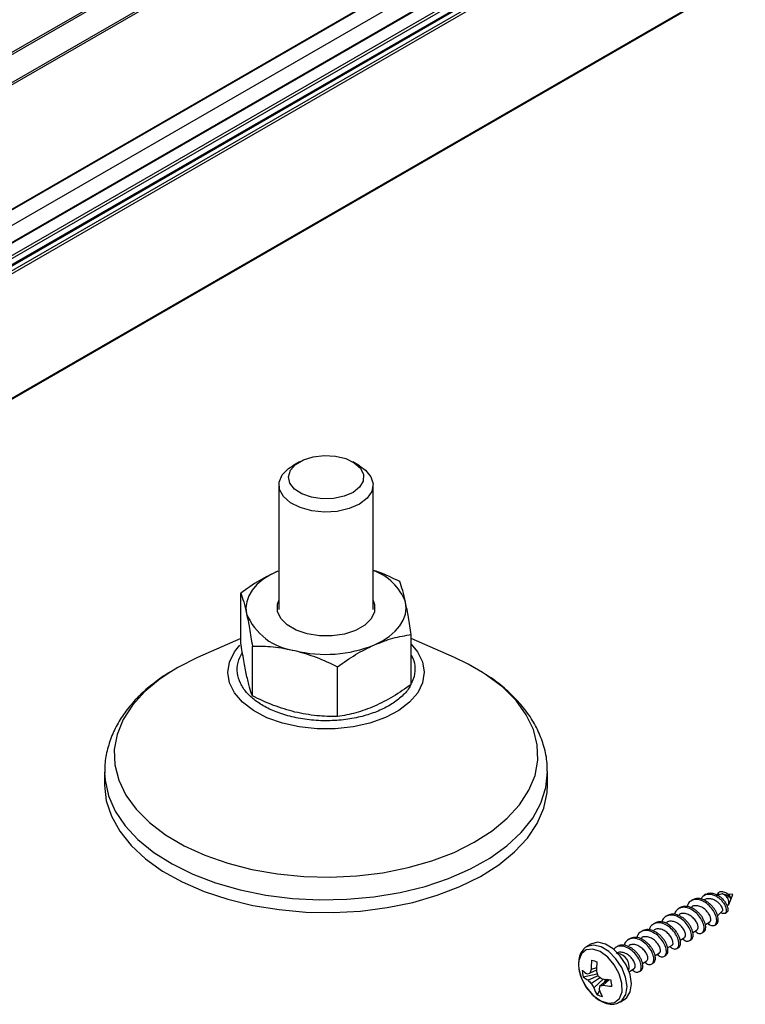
# Model space of a CAD drawing. Header units: millimetres. Extents: x 25 to 1093, y 25 to 838.
# Tile 4 of 17: x 290 to 367, y 232 to 337. Entities that reach past the tile are written whole.
import ezdxf

# ---------------------------------------------------------------- set-up
doc = ezdxf.new("R2010")
doc.units = ezdxf.units.MM

msp = doc.modelspace()

# ---------------------------------------------------------------- linework, layer by layer
at = {"ltscale": 4}
for p, q in [((244.91, 307.84), (761.81, 606.23)), ((245.06, 307.68), (761.96, 606.08)), ((246.35, 305.44), (763.25, 603.84)), ((763.31, 603.63), (246.41, 305.24)), ((246.37, 291.94), (763.27, 590.33)), ((246.41, 292.03), (763.31, 590.42)), ((756.92, 585), (240.02, 286.6)), ((760.52, 585.29), (243.63, 286.89)), ((243.73, 286.88), (760.62, 585.28)), ((244.86, 286.23), (761.75, 584.63)), ((245, 285.98), (761.89, 584.38)), ((245.71, 285.74), (761.89, 583.73)), ((762.64, 584.07), (245.75, 285.67)), ((762.74, 584.06), (245.85, 285.66)), ((763.17, 583.81), (246.27, 285.41)), ((763.31, 583.57), (246.41, 285.17)), ((763.25, 570.22), (246.35, 271.82)), ((246.41, 271.96), (763.31, 570.36)), ((245.06, 271.08), (761.96, 569.48)), ((319.32, 289.67), (318.61, 289.26)), ((325.69, 289.26), (324.98, 289.67)), ((317.15, 287.22), (317.15, 274)), ((327.15, 274), (327.15, 287.22)), ((313.11, 270.44), (313.11, 275.73)), ((313.11, 270.9), (308.52, 268.88)), ((331.2, 266.04), (331.2, 271.33)), ((335.78, 268.88), (331.2, 270.9)), ((314.33, 264.82), (314.33, 270.11)), ((323.37, 262.62), (323.37, 267.91)), ((298.65, 256.72), (298.65, 255.37)), ((345.65, 255.37), (345.65, 256.72)), ((362.45, 243.75), (362.28, 243.64)), ((364.07, 243.78), (363.7, 243.66)), ((364.27, 243.79), (364.19, 243.8)), ((364.87, 243.7), (364.7, 243.82)), ((365.33, 243.72), (364.79, 243.76)), ((364.88, 242.67), (365.33, 243.72)), ((361.06, 243.15), (360.89, 243.04)), ((362.52, 243.26), (362.16, 243.14)), ((363.71, 241.47), (364.19, 241.95)), ((364.5, 241.74), (364.67, 241.84)), ((362.41, 240.53), (362.87, 240.82)), ((362.85, 240.51), (362.65, 240.68)), ((362.85, 240.51), (362.69, 240.7)), ((363.4, 240.47), (363.57, 240.57)), ((361.07, 239.71), (361.54, 239.99)), ((350.26, 238.46), (349.79, 238.17)), ((359.74, 238.88), (360.2, 239.17)), ((357.07, 237.24), (357.53, 237.52)), ((358.4, 238.06), (358.87, 238.35)), ((348.95, 236.29), (348.99, 235.81)), ((355.73, 236.41), (356.2, 236.7)), ((349.44, 234.98), (350.94, 235.31)), ((350.84, 235.7), (350.15, 235.37)), ((350.85, 235.95), (350.28, 235.77)), ((354.35, 235.56), (354.86, 235.88)), ((351.02, 235.09), (349.97, 234.62)), ((351.27, 234.9), (350.31, 234.29)), ((351.58, 234.76), (350.57, 233.83)), ((352.08, 234.7), (351.2, 234)), ((352.21, 234.68), (351.56, 234.1)), ((351.85, 234.72), (351.63, 234.34)), ((351.18, 233.54), (350.91, 233.07)), ((353.39, 232.33), (353.86, 232.62))]:
    msp.add_line(p, q, dxfattribs=at)
at = {"ltscale": 4, "flags": 128}
for points in [[(319.74, 289.88), (320.78, 290.21), (321.95, 290.34), (323.14, 290.27), (324.24, 290.01), (325.15, 289.56), (325.8, 288.99), (326.12, 288.32), (326.09, 287.63), (325.71, 286.98), (325.02, 286.42), (324.06, 286.01), (322.94, 285.77), (321.75, 285.74), (320.6, 285.91), (319.58, 286.27), (318.79, 286.78), (318.3, 287.41), (318.15, 288.09), (318.36, 288.77), (318.9, 289.38), (319.74, 289.88)], [(325.69, 289.26), (326.33, 288.8), (326.92, 288.09), (327.15, 287.32), (327.01, 286.53), (326.51, 285.8), (325.69, 285.18), (324.6, 284.7), (323.33, 284.41), (321.98, 284.33), (320.64, 284.47), (319.41, 284.81), (318.38, 285.32), (317.63, 285.98), (317.22, 286.73), (317.18, 287.51), (317.5, 288.28), (318.17, 288.96), (318.61, 289.26)], [(317.02, 278.07), (316.18, 277.64), (315.44, 277.16), (314.82, 276.63), (314.32, 276.06), (313.95, 275.45), (313.73, 274.82), (313.65, 274.18), (313.72, 273.54)], [(327.15, 274.95), (327.3, 274.53), (327.29, 273.75), (326.93, 272.99), (326.25, 272.32), (325.28, 271.77), (324.11, 271.38), (322.8, 271.18), (321.44, 271.19), (320.14, 271.39), (318.97, 271.79), (318.02, 272.35), (317.35, 273.02), (317, 273.78), (317.01, 274.56), (317.15, 274.95)], [(327.28, 270.24), (328.13, 270.66), (328.86, 271.14), (329.49, 271.68), (329.98, 272.25), (330.35, 272.86), (330.57, 273.48), (330.65, 274.12), (330.58, 274.77)], [(328.45, 262.52), (326.81, 261.93), (325.02, 261.53), (323.13, 261.32), (321.21, 261.32), (319.31, 261.52), (317.52, 261.92), (315.88, 262.5), (314.46, 263.25), (313.3, 264.14), (312.44, 265.13), (311.91, 266.2), (311.72, 267.3), (311.9, 268.41), (312.42, 269.48), (313.01, 270.2)], [(331.2, 270.31), (331.87, 269.5), (332.4, 268.43), (332.58, 267.32), (332.4, 266.22), (331.88, 265.15), (331.02, 264.15), (329.87, 263.26), (328.45, 262.52)], [(308.52, 268.88), (306.43, 267.84), (305.66, 267.38)], [(338.75, 267.31), (337.22, 268.2), (335.78, 268.88)], [(305.66, 267.38), (304.53, 266.63), (302.92, 265.29), (301.61, 263.85), (300.62, 262.32), (299.98, 260.73), (299.68, 259.11), (299.74, 257.48), (300.15, 255.86), (300.9, 254.29), (302, 252.79), (303.41, 251.38), (305.11, 250.08), (307.09, 248.91), (309.3, 247.9), (311.71, 247.05), (314.29, 246.39), (317, 245.91), (319.78, 245.64), (322.6, 245.57), (325.42, 245.71), (328.18, 246.04), (330.85, 246.58), (333.38, 247.3), (335.74, 248.2)], [(335.74, 248.2), (337.88, 249.27), (339.77, 250.48), (341.38, 251.82), (342.69, 253.26), (343.68, 254.79), (344.33, 256.38), (344.62, 258), (344.57, 259.63), (344.16, 261.24), (343.4, 262.81), (342.31, 264.32), (340.9, 265.73), (339.19, 267.03), (338.75, 267.31)], [(298.65, 256.63), (298.7, 255.87), (299.06, 254.21), (299.77, 252.59), (300.82, 251.03), (302.19, 249.56), (303.87, 248.2), (305.82, 246.97), (308.02, 245.88), (310.43, 244.96), (313.03, 244.22), (315.76, 243.67), (318.58, 243.31), (321.47, 243.16), (324.36, 243.22), (327.22, 243.48), (330, 243.94), (332.66, 244.59), (335.16, 245.43), (337.47, 246.44), (339.54, 247.6), (341.35, 248.9), (342.87, 250.32), (344.08, 251.84), (344.95, 253.44), (345.48, 255.08), (345.65, 256.75), (345.65, 256.81)], [(298.65, 255.37), (298.65, 255.35), (298.83, 253.68), (299.37, 252.04), (300.25, 250.45), (301.47, 248.94), (302.99, 247.52), (304.81, 246.22), (306.89, 245.06), (309.2, 244.05), (311.71, 243.22), (314.38, 242.57), (317.16, 242.12), (320.02, 241.86), (322.91, 241.81), (325.79, 241.97), (328.62, 242.33), (331.35, 242.89), (333.93, 243.64), (336.34, 244.56)], [(336.34, 244.56), (338.54, 245.65), (340.48, 246.89), (342.15, 248.25), (343.52, 249.72), (344.56, 251.28), (345.26, 252.9), (345.61, 254.56), (345.65, 255.37)], [(364.82, 242.57), (364.91, 242.74), (364.91, 242.98), (364.82, 243.26), (364.66, 243.51), (364.45, 243.7), (364.23, 243.79), (364.07, 243.78)], [(353.86, 232.62), (354.06, 232.78), (354.44, 233.39), (354.56, 234.24), (354.41, 235.23), (354, 236.25), (353.38, 237.19), (352.62, 237.96), (351.8, 238.46), (351.01, 238.65), (350.33, 238.49), (350.26, 238.46)], [(348.99, 235.81), (349.27, 234.81), (349.8, 233.84), (350.5, 233.02), (351.3, 232.44), (352.09, 232.18), (352.78, 232.27), (353.29, 232.69), (353.56, 233.39), (353.55, 234.3), (353.27, 235.29), (352.74, 236.26), (352.04, 237.08), (351.25, 237.66), (350.45, 237.92), (349.76, 237.84), (349.25, 237.42), (348.98, 236.71), (348.95, 236.29)], [(349.86, 238.21), (349.86, 238.2), (349.79, 238.17)], [(353.38, 232.32), (353.59, 232.49), (353.97, 233.1), (354.09, 233.95), (353.94, 234.94), (353.53, 235.96), (352.92, 236.9), (352.15, 237.67), (351.33, 238.17), (350.54, 238.36), (349.86, 238.21)]]:
    msp.add_lwpolyline(points, dxfattribs=at)
at = {"ltscale": 16}
for centre, radius, start, end in [((325.29, 272.79), 5.65, 20.486, 70.8083), ((319.6, 275.94), 6.35, 202.1569, 263.241), ((322.12, 282.98), 13.75, 256.2319, 292.0563), ((364.52, 243.22), 0.594, 9.7145, 53.612), ((352.8, 235.98), 1.53, 351.8654, 77.2628), ((358.11, 235.77), 7.84, 172.6858, 180.032), ((370.44, 296.6), 63.12, 251.4345, 251.9747), ((358.68, 235.59), 7.84, 172.6858, 180.032), ((351.18, 237.77), 2.79, 228.8047, 241.8489), ((353.8, 236.01), 4.47, 184.2716, 193.2088), ((348.38, 243.59), 8.41, 280.1009, 282.0812), ((355.81, 233.73), 5.9, 159.8005, 163.8885), ((358.27, 238.07), 7.84, 198.5345, 202.4803), ((351.28, 237.09), 2.79, 228.8047, 241.8489), ((353.95, 238.39), 5.49, 223.3881, 228.4114), ((356.07, 237.28), 6.49, 207.4491, 212.1251), ((355.54, 241.17), 7.58, 233.5158, 237.3646), ((352.99, 243.34), 8.69, 259.7764, 265.8916), ((372.35, 237.39), 20.17, 187.7497, 189.7307), ((354.74, 235.21), 4.39, 198.4164, 209.2376), ((355.82, 233.07), 4.72, 168.6817, 173.0398), ((355.3, 235.03), 4.39, 198.4164, 209.2376), ((348.92, 242.74), 9.03, 284.6062, 286.9757), ((353.1, 242.65), 8.69, 259.7764, 265.8916), ((352.25, 236.18), 3.38, 246.659, 256.7503)]:
    msp.add_arc(centre, radius, start, end, dxfattribs=at)
at = {"ltscale": 4}
for points, knots in [([(329.97, 276.96), (329.24, 277.32), (328.31, 277.78), (327.35, 278.08), (327.15, 278.14)], [0, 0, 0, 0, 0.7886671, 1, 1, 1, 1]), ([(317.02, 278.07), (316.36, 277.75), (315.04, 277.1), (313.75, 276.19), (313.11, 275.73)], [0, 0, 0, 0, 0.494511, 1, 1, 1, 1]), ([(330.58, 274.77), (330.48, 275.2), (330.28, 276.09), (330.08, 276.67), (329.97, 276.96)], [0, 0, 0, 0, 0.494511, 1, 1, 1, 1]), ([(313.11, 275.73), (313.21, 275.45), (313.41, 274.88), (313.61, 273.99), (313.72, 273.54)], [0, 0, 0, 0, 0.495458, 1, 1, 1, 1]), ([(331.2, 271.33), (331.1, 271.96), (330.9, 273.24), (330.69, 274.25), (330.58, 274.77)], [0, 0, 0, 0, 0.495458, 1, 1, 1, 1]), ([(313.72, 273.54), (313.82, 273.04), (314.03, 272.03), (314.23, 270.75), (314.33, 270.11)], [0, 0, 0, 0, 0.4945107, 1, 1, 1, 1]), ([(327.28, 270.24), (327.94, 270.5), (329.27, 271.02), (330.55, 271.23), (331.2, 271.33)], [0, 0, 0, 0, 0.494511, 1, 1, 1, 1]), ([(313.72, 267.01), (313.61, 267.51), (313.41, 268.53), (313.21, 269.8), (313.11, 270.44)], [0, 0, 0, 0, 0.494511, 1, 1, 1, 1]), ([(314.33, 270.11), (315.06, 270.11), (316.55, 270.1), (318.08, 269.79), (318.85, 269.63)], [0, 0, 0, 0, 0.495458, 1, 1, 1, 1]), ([(323.37, 267.91), (324.01, 268.36), (325.29, 269.27), (326.62, 269.92), (327.28, 270.24)], [0, 0, 0, 0, 0.495458, 1, 1, 1, 1]), ([(331.11, 265.99), (331.09, 265.92), (330.92, 265.5), (330.26, 264.8), (329.19, 263.95), (327.88, 263.26), (326.38, 262.72), (324.67, 262.34), (322.8, 262.15), (320.85, 262.19), (318.97, 262.46), (317.25, 262.93), (315.78, 263.56), (314.59, 264.32), (313.66, 265.18), (313, 266.17), (312.68, 267.25), (312.73, 268.37), (313.09, 269.09), (313.27, 269.45)], [0, 0, 0, 0, 0.011767, 0.075348, 0.13639, 0.193983, 0.251577, 0.312619, 0.3762, 0.44113, 0.50606, 0.569641, 0.630683, 0.688277, 0.74587, 0.806912, 0.870493, 0.935423, 1, 1, 1, 1]), ([(318.85, 269.63), (319.61, 269.42), (321.14, 268.98), (322.62, 268.27), (323.37, 267.91)], [0, 0, 0, 0, 0.494511, 1, 1, 1, 1]), ([(331.2, 269.14), (331.21, 269.12), (331.45, 268.76), (331.59, 267.99), (331.6, 267), (331.31, 266.41), (331.2, 266.18)], [0, 0, 0, 0, 0.020996, 0.386773, 0.760311, 1, 1, 1, 1]), ([(305.53, 267.31), (305.51, 267.3), (304.93, 266.97), (303.91, 266.22), (302.5, 265.04), (301.29, 263.73), (300.27, 262.32), (299.47, 260.8), (298.93, 259.2), (298.65, 257.78), (298.68, 256.91), (298.69, 256.61)], [0, 0, 0, 0, 0.003406, 0.133135, 0.263934, 0.395429, 0.527298, 0.65943, 0.792195, 0.926672, 1, 1, 1, 1]), ([(314.33, 264.82), (314.23, 265.1), (314.03, 265.67), (313.82, 266.56), (313.72, 267.01)], [0, 0, 0, 0, 0.495458, 1, 1, 1, 1]), ([(345.61, 256.83), (345.62, 257.1), (345.63, 257.98), (345.32, 259.41), (344.71, 261.08), (343.83, 262.64), (342.69, 264.12), (341.29, 265.49), (340.01, 266.53), (339.13, 267.06), (338.87, 267.22)], [0, 0, 0, 0, 0.067621, 0.215701, 0.354915, 0.496951, 0.641694, 0.788221, 0.935305, 1, 1, 1, 1]), ([(331.2, 266.04), (330.56, 265.59), (329.28, 264.68), (327.95, 264.04), (327.28, 263.71)], [0, 0, 0, 0, 0.495458, 1, 1, 1, 1]), ([(318.85, 263.1), (318.09, 263.32), (316.56, 263.75), (315.08, 264.46), (314.33, 264.82)], [0, 0, 0, 0, 0.4945107, 1, 1, 1, 1]), ([(327.28, 263.71), (326.63, 263.46), (325.3, 262.94), (324.02, 262.73), (323.37, 262.62)], [0, 0, 0, 0, 0.494511, 1, 1, 1, 1]), ([(323.37, 262.62), (322.64, 262.63), (321.16, 262.64), (319.62, 262.94), (318.85, 263.1)], [0, 0, 0, 0, 0.495458, 1, 1, 1, 1]), ([(361.96, 243.25), (362.01, 243.36), (362.15, 243.6), (362.53, 243.78), (362.98, 243.79), (363.4, 243.65), (363.76, 243.44), (364.08, 243.16), (364.33, 242.84), (364.52, 242.51), (364.62, 242.21), (364.64, 241.96), (364.57, 241.75), (364.39, 241.68), (364.19, 241.72), (364.09, 241.84), (364.08, 241.84)], [0, 0, 0, 0, 0.075205, 0.174753, 0.272171, 0.344026, 0.414678, 0.484135, 0.552398, 0.619462, 0.685328, 0.750004, 0.81349, 0.906096, 0.996038, 1, 1, 1, 1]), ([(362.46, 243.72), (362.54, 243.77), (362.75, 243.91), (363.15, 243.89), (363.56, 243.76), (363.92, 243.54), (364.24, 243.26), (364.5, 242.94), (364.68, 242.61), (364.79, 242.31), (364.8, 242.07), (364.76, 241.9), (364.69, 241.88), (364.66, 241.87)], [0, 0, 0, 0, 0.087976, 0.220007, 0.317393, 0.413149, 0.507285, 0.599802, 0.690695, 0.779965, 0.86762, 0.953664, 1, 1, 1, 1]), ([(363.61, 243.63), (363.63, 243.68), (363.69, 243.83), (363.81, 243.92), (363.88, 243.98)], [0, 0, 0, 0, 0.366736, 1, 1, 1, 1]), ([(363.88, 243.98), (363.82, 243.93), (363.73, 243.85), (363.7, 243.71), (363.68, 243.65)], [0, 0, 0, 0, 0.605679, 1, 1, 1, 1]), ([(365.11, 243.27), (365.11, 243.29), (365.11, 243.33), (365.06, 243.43), (364.98, 243.55), (364.86, 243.7), (364.69, 243.84), (364.48, 243.96), (364.25, 244.03), (364.04, 244.03), (363.93, 243.99), (363.88, 243.98)], [0, 0, 0, 0, 0.081893, 0.164719, 0.257956, 0.36406, 0.479596, 0.607639, 0.749349, 0.900467, 1, 1, 1, 1]), ([(364.27, 243.79), (364.27, 243.79), (364.35, 243.8), (364.52, 243.74), (364.75, 243.63), (364.93, 243.49), (365.05, 243.36), (365.09, 243.3), (365.11, 243.27), (365.11, 243.27)], [0, 0, 0, 0, 0.0060897, 0.2290874, 0.4372272, 0.6340359, 0.8154155, 0.9862627, 1, 1, 1, 1]), ([(362.85, 240.51), (362.99, 240.46), (363.27, 240.36), (363.55, 240.56), (363.65, 240.97), (363.52, 241.54), (363.19, 242.16), (362.67, 242.71), (362.06, 243.1), (361.44, 243.24), (360.9, 243.1), (360.56, 242.81), (360.49, 242.53), (360.47, 242.45)], [0, 0, 0, 0, 0.096544, 0.192525, 0.289131, 0.385612, 0.481597, 0.578256, 0.674678, 0.770671, 0.867377, 0.963743, 1, 1, 1, 1]), ([(363.57, 240.58), (363.57, 240.58), (363.62, 240.6), (363.69, 240.69), (363.77, 240.86), (363.79, 241.09), (363.75, 241.36), (363.66, 241.65), (363.52, 241.95), (363.33, 242.25), (363.1, 242.54), (362.83, 242.79), (362.53, 243.01), (362.23, 243.17), (361.92, 243.27), (361.61, 243.31), (361.33, 243.27), (361.15, 243.21), (361.07, 243.15), (361.06, 243.14)], [0, 0, 0, 0, 0.00081, 0.066586, 0.133184, 0.199089, 0.264824, 0.33142, 0.397366, 0.463064, 0.529656, 0.595641, 0.661304, 0.727891, 0.793915, 0.859545, 0.926125, 0.992187, 1, 1, 1, 1]), ([(362.52, 243.26), (362.52, 243.26), (362.61, 243.32), (362.85, 243.32), (363.21, 243.25), (363.56, 243.06), (363.85, 242.81), (364.08, 242.53), (364.21, 242.26), (364.25, 242.05), (364.21, 241.98), (364.19, 241.95)], [0, 0, 0, 0, 0.000548, 0.133881, 0.264997, 0.393906, 0.520614, 0.645128, 0.767457, 0.887607, 1, 1, 1, 1]), ([(359.98, 239.03), (360.04, 238.97), (360.26, 238.77), (360.59, 238.74), (360.88, 238.91), (360.98, 239.32), (360.85, 239.89), (360.52, 240.51), (360, 241.07), (359.39, 241.45), (358.77, 241.59), (358.23, 241.45), (357.89, 241.16), (357.82, 240.88), (357.8, 240.8)], [0, 0, 0, 0, 0.04179, 0.134318, 0.226305, 0.318891, 0.411359, 0.50335, 0.595988, 0.688398, 0.780397, 0.873079, 0.965437, 1, 1, 1, 1]), ([(360.89, 238.94), (360.91, 238.95), (360.98, 238.98), (361.06, 239.11), (361.11, 239.31), (361.11, 239.55), (361.05, 239.83), (360.94, 240.13), (360.78, 240.43), (360.57, 240.73), (360.32, 241), (360.04, 241.24), (359.74, 241.44), (359.42, 241.57), (359.12, 241.65), (358.82, 241.65), (358.57, 241.6), (358.44, 241.52), (358.38, 241.49)], [0, 0, 0, 0, 0.02713, 0.093376, 0.159811, 0.225222, 0.29144, 0.357891, 0.423316, 0.489504, 0.55597, 0.621411, 0.687569, 0.754048, 0.819508, 0.885634, 0.952125, 1, 1, 1, 1]), ([(361.31, 239.85), (361.38, 239.79), (361.59, 239.6), (361.93, 239.56), (362.22, 239.73), (362.31, 240.15), (362.19, 240.72), (361.85, 241.34), (361.34, 241.89), (360.73, 242.27), (360.1, 242.42), (359.57, 242.27), (359.23, 241.98), (359.16, 241.71), (359.14, 241.63)], [0, 0, 0, 0, 0.041817, 0.134404, 0.226451, 0.319097, 0.411624, 0.503675, 0.596372, 0.688842, 0.780901, 0.873643, 0.966059, 1, 1, 1, 1]), ([(359.72, 242.32), (359.69, 242.31), (359.64, 242.27), (359.58, 242.24), (359.56, 242.22)], [0, 0, 0, 0, 0.499964, 1, 1, 1, 1]), ([(361.53, 240.02), (361.56, 240.03), (361.65, 240.07), (361.66, 240.31), (361.55, 240.67), (361.3, 241.07), (360.92, 241.43), (360.48, 241.67), (360.04, 241.74), (359.74, 241.7), (359.64, 241.6), (359.63, 241.59)], [0, 0, 0, 0, 0.06744, 0.199861, 0.3321, 0.463613, 0.596112, 0.728264, 0.859788, 0.992355, 1, 1, 1, 1]), ([(362.23, 239.76), (362.26, 239.78), (362.34, 239.83), (362.42, 239.99), (362.45, 240.2), (362.44, 240.46), (362.36, 240.74), (362.23, 241.04), (362.06, 241.35), (361.83, 241.64), (361.57, 241.9), (361.29, 242.13), (360.98, 242.31), (360.67, 242.42), (360.37, 242.48), (360.08, 242.47), (359.86, 242.41), (359.75, 242.33), (359.72, 242.31)], [0, 0, 0, 0, 0.048052, 0.114386, 0.180467, 0.245762, 0.312081, 0.37819, 0.443474, 0.509776, 0.575913, 0.641187, 0.707471, 0.773634, 0.838901, 0.905165, 0.971353, 1, 1, 1, 1]), ([(362.86, 240.84), (362.89, 240.85), (362.98, 240.89), (363, 241.13), (362.89, 241.49), (362.63, 241.9), (362.26, 242.25), (361.81, 242.5), (361.37, 242.56), (361.07, 242.52), (360.97, 242.42), (360.97, 242.42)], [0, 0, 0, 0, 0.06744, 0.199861, 0.3321, 0.463613, 0.596112, 0.728264, 0.859788, 0.992355, 1, 1, 1, 1]), ([(358.64, 238.21), (358.71, 238.15), (358.92, 237.95), (359.26, 237.91), (359.55, 238.08), (359.64, 238.5), (359.52, 239.07), (359.18, 239.69), (358.67, 240.24), (358.06, 240.63), (357.43, 240.77), (356.89, 240.63), (356.55, 240.34), (356.48, 240.06), (356.47, 239.98)], [0, 0, 0, 0, 0.041777, 0.134275, 0.226234, 0.318791, 0.411229, 0.503192, 0.5958, 0.688182, 0.780152, 0.872805, 0.965133, 1, 1, 1, 1]), ([(357.05, 240.68), (357.02, 240.66), (356.97, 240.62), (356.91, 240.59), (356.88, 240.57)], [0, 0, 0, 0, 0.499892, 1, 1, 1, 1]), ([(359.56, 238.11), (359.57, 238.11), (359.63, 238.14), (359.7, 238.24), (359.77, 238.42), (359.78, 238.66), (359.74, 238.92), (359.64, 239.22), (359.49, 239.52), (359.3, 239.82), (359.06, 240.1), (358.79, 240.35), (358.49, 240.56), (358.18, 240.72), (357.87, 240.81), (357.57, 240.84), (357.29, 240.8), (357.13, 240.72), (357.05, 240.68)], [0, 0, 0, 0, 0.008148, 0.074163, 0.140808, 0.206576, 0.272551, 0.339199, 0.405006, 0.470939, 0.537589, 0.603438, 0.669328, 0.735978, 0.801871, 0.867717, 0.934367, 1, 1, 1, 1]), ([(358.39, 241.5), (358.36, 241.48), (358.3, 241.45), (358.25, 241.41), (358.22, 241.4)], [0, 0, 0, 0, 0.499928, 1, 1, 1, 1]), ([(360.19, 239.19), (360.22, 239.21), (360.31, 239.24), (360.33, 239.49), (360.22, 239.85), (359.96, 240.25), (359.59, 240.6), (359.14, 240.85), (358.7, 240.91), (358.4, 240.87), (358.3, 240.77), (358.3, 240.77)], [0, 0, 0, 0, 0.06744, 0.199861, 0.3321, 0.463613, 0.596112, 0.728264, 0.859788, 0.992355, 1, 1, 1, 1]), ([(357.31, 237.38), (357.37, 237.32), (357.59, 237.12), (357.92, 237.09), (358.21, 237.26), (358.31, 237.68), (358.18, 238.25), (357.85, 238.87), (357.33, 239.42), (356.72, 239.8), (356.09, 239.95), (355.56, 239.8), (355.22, 239.51), (355.15, 239.23), (355.13, 239.16)], [0, 0, 0, 0, 0.041798, 0.134343, 0.226348, 0.318951, 0.411436, 0.503444, 0.596099, 0.688527, 0.780543, 0.873243, 0.965617, 1, 1, 1, 1]), ([(355.72, 239.85), (355.69, 239.84), (355.63, 239.8), (355.58, 239.77), (355.55, 239.75)], [0, 0, 0, 0, 0.499856, 1, 1, 1, 1]), ([(358.22, 237.28), (358.26, 237.31), (358.34, 237.37), (358.42, 237.54), (358.45, 237.76), (358.42, 238.02), (358.34, 238.31), (358.21, 238.61), (358.02, 238.91), (357.8, 239.2), (357.53, 239.46), (357.24, 239.68), (356.94, 239.85), (356.62, 239.96), (356.32, 240.01), (356.04, 239.99), (355.83, 239.93), (355.74, 239.86), (355.72, 239.85)], [0, 0, 0, 0, 0.0567034, 0.1232159, 0.1892781, 0.2547823, 0.321285, 0.3873816, 0.4528621, 0.5193539, 0.5854834, 0.650943, 0.7174224, 0.7835837, 0.8490248, 0.9154906, 0.9816826, 1, 1, 1, 1]), ([(358.86, 238.37), (358.89, 238.38), (358.97, 238.42), (358.99, 238.66), (358.88, 239.02), (358.62, 239.43), (358.25, 239.78), (357.81, 240.03), (357.37, 240.09), (357.07, 240.05), (356.97, 239.95), (356.96, 239.95)], [0, 0, 0, 0, 0.06744, 0.199861, 0.3321, 0.463613, 0.596112, 0.728264, 0.859788, 0.992355, 1, 1, 1, 1]), ([(362.06, 239.65), (362.09, 239.67), (362.15, 239.7), (362.2, 239.73), (362.23, 239.75)], [0, 0, 0, 0, 0.500036, 1, 1, 1, 1]), ([(355.97, 236.56), (356.04, 236.5), (356.25, 236.3), (356.59, 236.27), (356.88, 236.43), (356.97, 236.85), (356.85, 237.42), (356.51, 238.04), (356, 238.6), (355.39, 238.98), (354.76, 239.12), (354.22, 238.98), (353.89, 238.69), (353.82, 238.41), (353.8, 238.34)], [0, 0, 0, 0, 0.041808, 0.134376, 0.226403, 0.319029, 0.411537, 0.503568, 0.596246, 0.688696, 0.780735, 0.873457, 0.965854, 1, 1, 1, 1]), ([(354.38, 239.03), (354.35, 239.01), (354.3, 238.98), (354.24, 238.94), (354.21, 238.93)], [0, 0, 0, 0, 0.49982, 1, 1, 1, 1]), ([(356.19, 236.72), (356.22, 236.74), (356.3, 236.77), (356.32, 237.02), (356.21, 237.38), (355.95, 237.78), (355.58, 238.13), (355.14, 238.38), (354.7, 238.44), (354.4, 238.4), (354.3, 238.3), (354.29, 238.3)], [0, 0, 0, 0, 0.06744, 0.199861, 0.3321, 0.463613, 0.596112, 0.728264, 0.859788, 0.992355, 1, 1, 1, 1]), ([(356.89, 236.47), (356.91, 236.48), (356.99, 236.53), (357.06, 236.66), (357.11, 236.87), (357.1, 237.12), (357.04, 237.4), (356.92, 237.7), (356.75, 238), (356.53, 238.3), (356.28, 238.57), (355.99, 238.8), (355.69, 238.99), (355.38, 239.12), (355.07, 239.18), (354.78, 239.18), (354.54, 239.12), (354.42, 239.05), (354.38, 239.02)], [0, 0, 0, 0, 0.03567, 0.102027, 0.168374, 0.233757, 0.30009, 0.36646, 0.431844, 0.498154, 0.564544, 0.629933, 0.696218, 0.762627, 0.828023, 0.894282, 0.960709, 1, 1, 1, 1]), ([(357.52, 237.55), (357.55, 237.56), (357.64, 237.6), (357.66, 237.84), (357.55, 238.2), (357.29, 238.6), (356.92, 238.96), (356.47, 239.2), (356.03, 239.27), (355.73, 239.23), (355.63, 239.13), (355.63, 239.12)], [0, 0, 0, 0, 0.06744, 0.199861, 0.3321, 0.463613, 0.596112, 0.728264, 0.859788, 0.992355, 1, 1, 1, 1]), ([(360.73, 238.83), (360.76, 238.84), (360.81, 238.88), (360.87, 238.91), (360.9, 238.93)], [0, 0, 0, 0, 0.500072, 1, 1, 1, 1]), ([(349.89, 238.2), (349.86, 238.19), (349.6, 238.11), (349.26, 237.69), (348.97, 237.07), (348.96, 236.58), (348.95, 236.36)], [0, 0, 0, 0, 0.049053, 0.388887, 0.721268, 1, 1, 1, 1]), ([(354.64, 235.74), (354.7, 235.68), (354.92, 235.48), (355.25, 235.44), (355.54, 235.61), (355.64, 236.03), (355.51, 236.6), (355.17, 237.22), (354.66, 237.77), (354.05, 238.16), (353.43, 238.29), (352.93, 238.2), (352.74, 237.96), (352.67, 237.87)], [0, 0, 0, 0, 0.0448559, 0.144172, 0.2429085, 0.3422874, 0.4415388, 0.5402793, 0.6397136, 0.7389039, 0.8376523, 0.9371346, 1, 1, 1, 1]), ([(353.05, 238.21), (353.02, 238.19), (352.96, 238.15), (352.91, 238.12), (352.88, 238.1)], [0, 0, 0, 0, 0.499784, 1, 1, 1, 1]), ([(354.85, 235.9), (354.88, 235.91), (354.97, 235.95), (354.99, 236.19), (354.88, 236.55), (354.62, 236.96), (354.25, 237.31), (353.8, 237.55), (353.36, 237.62), (353.06, 237.58), (352.95, 237.47), (352.94, 237.46)], [0, 0, 0, 0, 0.0669402, 0.1983786, 0.3296371, 0.4601749, 0.5916915, 0.7228639, 0.8534129, 0.984997, 1, 1, 1, 1]), ([(355.55, 235.64), (355.57, 235.65), (355.63, 235.68), (355.71, 235.79), (355.77, 235.98), (355.77, 236.22), (355.73, 236.49), (355.62, 236.79), (355.47, 237.09), (355.26, 237.39), (355.02, 237.67), (354.74, 237.91), (354.44, 238.12), (354.13, 238.26), (353.83, 238.35), (353.53, 238.36), (353.26, 238.32), (353.11, 238.24), (353.04, 238.2)], [0, 0, 0, 0, 0.0166, 0.082675, 0.149183, 0.214703, 0.280743, 0.34726, 0.412807, 0.478811, 0.545336, 0.610913, 0.676879, 0.74341, 0.809021, 0.874948, 0.941484, 1, 1, 1, 1]), ([(359.39, 238), (359.42, 238.02), (359.48, 238.05), (359.53, 238.09), (359.56, 238.1)], [0, 0, 0, 0, 0.500108, 1, 1, 1, 1]), ([(356.72, 236.35), (356.75, 236.37), (356.81, 236.41), (356.86, 236.44), (356.89, 236.46)], [0, 0, 0, 0, 0.50018, 1, 1, 1, 1]), ([(358.06, 237.18), (358.09, 237.2), (358.14, 237.23), (358.2, 237.26), (358.22, 237.28)], [0, 0, 0, 0, 0.500144, 1, 1, 1, 1]), ([(348.98, 235.84), (349.01, 235.68), (349.1, 235.19), (349.44, 234.38), (350.01, 233.49), (350.73, 232.76), (351.52, 232.27), (352.3, 232.06), (352.94, 232.08), (353.24, 232.28), (353.35, 232.36)], [0, 0, 0, 0, 0.077733, 0.223098, 0.368479, 0.514719, 0.66294, 0.79895, 0.926561, 1, 1, 1, 1]), ([(355.39, 235.53), (355.42, 235.55), (355.47, 235.58), (355.53, 235.62), (355.55, 235.63)], [0, 0, 0, 0, 0.500216, 1, 1, 1, 1])]:
    msp.add_open_spline(points, degree=3, knots=knots, dxfattribs=at)

doc.saveas('drawing.dxf')
